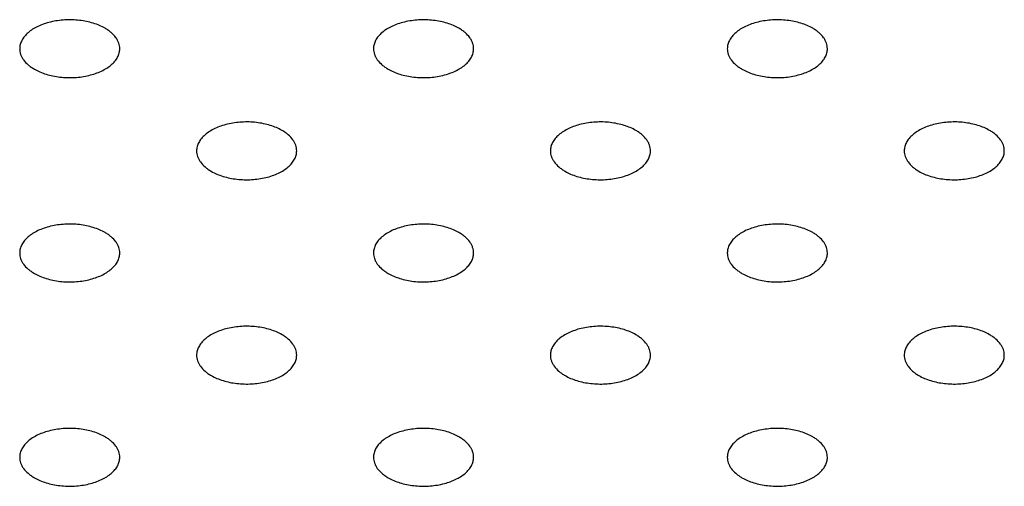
# Model space of a CAD drawing. Header units: inches. Extents: x 0 to 22, y 0 to 17.
# Tile 26 of 39: x 3.801 to 4.195, y 12.354 to 12.541. Entities that reach past the tile are written whole.
import ezdxf

# ---------------------------------------------------------------- set-up
doc = ezdxf.new("R2010")
doc.units = ezdxf.units.IN
doc.header["$LTSCALE"] = 1.21
doc.header["$MEASUREMENT"] = 0
doc.layers.get('0').update_dxf_attribs({"linetype": 'CONTINUOUS'})

msp = doc.modelspace()

# ---------------------------------------------------------------- linework, layer by layer
at = {"color": 7, "linetype": 'CONTINUOUS'}
for points, knots in [([(3.8353, 12.53713), (3.83459, 12.53754), (3.83305, 12.5383), (3.83056, 12.5392), (3.82788, 12.53988), (3.82408, 12.54048), (3.81923, 12.54062), (3.81447, 12.53995), (3.81091, 12.53892), (3.8085, 12.53795), (3.80637, 12.53679), (3.80454, 12.53546), (3.80307, 12.53398), (3.80198, 12.53238), (3.80131, 12.5307), (3.80116, 12.52953), (3.80116, 12.52896)], [0, 0, 0, 0, 0.06237, 0.128785, 0.198409, 0.270403, 0.417445, 0.561674, 0.630301, 0.695416, 0.756392, 0.812855, 0.864778, 0.912576, 0.957171, 1, 1, 1, 1]), ([(3.97673, 12.53713), (3.97601, 12.53754), (3.97447, 12.5383), (3.97198, 12.5392), (3.9693, 12.53988), (3.9655, 12.54048), (3.96065, 12.54062), (3.95589, 12.53995), (3.95233, 12.53892), (3.94992, 12.53795), (3.94779, 12.53679), (3.94596, 12.53546), (3.94449, 12.53398), (3.9434, 12.53238), (3.94274, 12.5307), (3.94258, 12.52953), (3.94258, 12.52896)], [0, 0, 0, 0, 0.06237, 0.128785, 0.198409, 0.270403, 0.417445, 0.561674, 0.630301, 0.695416, 0.756392, 0.812855, 0.864778, 0.912576, 0.957171, 1, 1, 1, 1]), ([(4.11815, 12.53713), (4.11743, 12.53754), (4.11589, 12.5383), (4.1134, 12.5392), (4.11072, 12.53988), (4.10692, 12.54048), (4.10207, 12.54062), (4.09731, 12.53995), (4.09375, 12.53892), (4.09135, 12.53795), (4.08921, 12.53679), (4.08738, 12.53546), (4.08591, 12.53398), (4.08483, 12.53238), (4.08416, 12.5307), (4.084, 12.52953), (4.084, 12.52896)], [0, 0, 0, 0, 0.06237, 0.128785, 0.198409, 0.270403, 0.417445, 0.561674, 0.630301, 0.695416, 0.756392, 0.812855, 0.864778, 0.912576, 0.957171, 1, 1, 1, 1]), ([(3.84116, 12.52896), (3.84116, 12.52934), (3.8411, 12.53011), (3.8408, 12.53124), (3.84032, 12.53234), (3.8394, 12.53381), (3.83813, 12.53515), (3.83661, 12.53632), (3.83575, 12.53687), (3.8353, 12.53713)], [0, 0, 0, 0, 0.108072, 0.218176, 0.332144, 0.451531, 0.710474, 0.851534, 1, 1, 1, 1]), ([(3.98258, 12.52896), (3.98258, 12.52934), (3.98252, 12.53011), (3.98222, 12.53124), (3.98174, 12.53234), (3.98082, 12.53381), (3.97955, 12.53515), (3.97803, 12.53632), (3.97718, 12.53687), (3.97673, 12.53713)], [0, 0, 0, 0, 0.108072, 0.218176, 0.332144, 0.451531, 0.710474, 0.851534, 1, 1, 1, 1]), ([(4.124, 12.52896), (4.124, 12.52934), (4.12394, 12.53011), (4.12364, 12.53124), (4.12316, 12.53234), (4.12224, 12.53381), (4.12098, 12.53515), (4.11946, 12.53632), (4.1186, 12.53687), (4.11815, 12.53713)], [0, 0, 0, 0, 0.108072, 0.218176, 0.332144, 0.451531, 0.710474, 0.851534, 1, 1, 1, 1]), ([(3.80116, 12.52896), (3.80116, 12.52858), (3.80123, 12.52782), (3.80152, 12.52668), (3.80201, 12.52558), (3.80292, 12.52411), (3.80419, 12.52278), (3.80571, 12.5216), (3.80657, 12.52106), (3.80702, 12.5208)], [0, 0, 0, 0, 0.108072, 0.218176, 0.332144, 0.451531, 0.710474, 0.851534, 1, 1, 1, 1]), ([(3.80702, 12.5208), (3.80774, 12.52038), (3.80928, 12.51962), (3.81176, 12.51872), (3.81445, 12.51804), (3.81824, 12.51744), (3.82309, 12.5173), (3.82786, 12.51797), (3.83141, 12.519), (3.83382, 12.51997), (3.83596, 12.52113), (3.83778, 12.52246), (3.83925, 12.52394), (3.84034, 12.52554), (3.84101, 12.52722), (3.84116, 12.52839), (3.84116, 12.52896)], [0, 0, 0, 0, 0.06237, 0.128785, 0.198409, 0.270403, 0.417445, 0.561674, 0.630301, 0.695416, 0.756392, 0.812855, 0.864778, 0.912576, 0.957171, 1, 1, 1, 1]), ([(3.94258, 12.52896), (3.94258, 12.52858), (3.94265, 12.52782), (3.94294, 12.52668), (3.94343, 12.52558), (3.94434, 12.52411), (3.94561, 12.52278), (3.94713, 12.5216), (3.94799, 12.52106), (3.94844, 12.5208)], [0, 0, 0, 0, 0.108072, 0.218176, 0.332144, 0.451531, 0.710474, 0.851534, 1, 1, 1, 1]), ([(3.94844, 12.5208), (3.94916, 12.52038), (3.9507, 12.51962), (3.95318, 12.51872), (3.95587, 12.51804), (3.95966, 12.51744), (3.96451, 12.5173), (3.96928, 12.51797), (3.97284, 12.519), (3.97524, 12.51997), (3.97738, 12.52113), (3.9792, 12.52246), (3.98068, 12.52394), (3.98176, 12.52554), (3.98243, 12.52722), (3.98258, 12.52839), (3.98258, 12.52896)], [0, 0, 0, 0, 0.06237, 0.128785, 0.198409, 0.270403, 0.417445, 0.561674, 0.630301, 0.695416, 0.756392, 0.812855, 0.864778, 0.912576, 0.957171, 1, 1, 1, 1]), ([(4.084, 12.52896), (4.084, 12.52858), (4.08407, 12.52782), (4.08436, 12.52668), (4.08485, 12.52558), (4.08576, 12.52411), (4.08703, 12.52278), (4.08855, 12.5216), (4.08941, 12.52106), (4.08986, 12.5208)], [0, 0, 0, 0, 0.108072, 0.218176, 0.332144, 0.451531, 0.710474, 0.851534, 1, 1, 1, 1]), ([(4.08986, 12.5208), (4.09058, 12.52038), (4.09212, 12.51962), (4.0946, 12.51872), (4.09729, 12.51804), (4.10108, 12.51744), (4.10594, 12.5173), (4.1107, 12.51797), (4.11426, 12.519), (4.11666, 12.51997), (4.1188, 12.52113), (4.12062, 12.52246), (4.1221, 12.52394), (4.12318, 12.52554), (4.12385, 12.52722), (4.124, 12.52839), (4.124, 12.52896)], [0, 0, 0, 0, 0.06237, 0.128785, 0.198409, 0.270403, 0.417445, 0.561674, 0.630301, 0.695416, 0.756392, 0.812855, 0.864778, 0.912576, 0.957171, 1, 1, 1, 1]), ([(3.90601, 12.4963), (3.9053, 12.49671), (3.90376, 12.49747), (3.90127, 12.49837), (3.89859, 12.49905), (3.89479, 12.49966), (3.88994, 12.49979), (3.88518, 12.49912), (3.88162, 12.4981), (3.87921, 12.49713), (3.87708, 12.49596), (3.87525, 12.49463), (3.87378, 12.49315), (3.87269, 12.49156), (3.87203, 12.48987), (3.87187, 12.4887), (3.87187, 12.48813)], [0, 0, 0, 0, 0.06237, 0.128785, 0.198409, 0.270403, 0.417445, 0.561674, 0.630301, 0.695416, 0.756392, 0.812855, 0.864778, 0.912576, 0.957171, 1, 1, 1, 1]), ([(4.04744, 12.4963), (4.04672, 12.49671), (4.04518, 12.49747), (4.04269, 12.49837), (4.04001, 12.49905), (4.03621, 12.49966), (4.03136, 12.49979), (4.0266, 12.49912), (4.02304, 12.4981), (4.02064, 12.49713), (4.0185, 12.49596), (4.01667, 12.49463), (4.0152, 12.49315), (4.01412, 12.49156), (4.01345, 12.48987), (4.01329, 12.4887), (4.01329, 12.48813)], [0, 0, 0, 0, 0.06237, 0.128785, 0.198409, 0.270403, 0.417445, 0.561674, 0.630301, 0.695416, 0.756392, 0.812855, 0.864778, 0.912576, 0.957171, 1, 1, 1, 1]), ([(4.18886, 12.4963), (4.18814, 12.49671), (4.1866, 12.49747), (4.18412, 12.49837), (4.18143, 12.49905), (4.17764, 12.49966), (4.17278, 12.49979), (4.16802, 12.49912), (4.16446, 12.4981), (4.16206, 12.49713), (4.15992, 12.49596), (4.1581, 12.49463), (4.15662, 12.49315), (4.15554, 12.49156), (4.15487, 12.48987), (4.15472, 12.4887), (4.15472, 12.48813)], [0, 0, 0, 0, 0.06237, 0.128785, 0.198409, 0.270403, 0.417445, 0.561674, 0.630301, 0.695416, 0.756392, 0.812855, 0.864778, 0.912576, 0.957171, 1, 1, 1, 1]), ([(3.91187, 12.48813), (3.91187, 12.48851), (3.91181, 12.48928), (3.91151, 12.49041), (3.91103, 12.49152), (3.91011, 12.49298), (3.90884, 12.49432), (3.90732, 12.49549), (3.90647, 12.49604), (3.90601, 12.4963)], [0, 0, 0, 0, 0.108072, 0.218176, 0.332144, 0.451531, 0.710474, 0.851534, 1, 1, 1, 1]), ([(4.05329, 12.48813), (4.05329, 12.48851), (4.05323, 12.48928), (4.05293, 12.49041), (4.05245, 12.49152), (4.05153, 12.49298), (4.05027, 12.49432), (4.04874, 12.49549), (4.04789, 12.49604), (4.04744, 12.4963)], [0, 0, 0, 0, 0.108072, 0.218176, 0.332144, 0.451531, 0.710474, 0.851534, 1, 1, 1, 1]), ([(4.19472, 12.48813), (4.19472, 12.48851), (4.19465, 12.48928), (4.19436, 12.49041), (4.19387, 12.49152), (4.19295, 12.49298), (4.19169, 12.49432), (4.19017, 12.49549), (4.18931, 12.49604), (4.18886, 12.4963)], [0, 0, 0, 0, 0.108072, 0.218176, 0.332144, 0.451531, 0.710474, 0.851534, 1, 1, 1, 1]), ([(3.87187, 12.48813), (3.87187, 12.48775), (3.87194, 12.48699), (3.87223, 12.48586), (3.87272, 12.48475), (3.87363, 12.48328), (3.8749, 12.48195), (3.87642, 12.48077), (3.87728, 12.48023), (3.87773, 12.47997)], [0, 0, 0, 0, 0.108072, 0.218176, 0.332144, 0.451531, 0.710474, 0.851534, 1, 1, 1, 1]), ([(3.87773, 12.47997), (3.87845, 12.47955), (3.87999, 12.47879), (3.88247, 12.47789), (3.88516, 12.47721), (3.88895, 12.47661), (3.8938, 12.47648), (3.89857, 12.47715), (3.90212, 12.47817), (3.90453, 12.47914), (3.90667, 12.4803), (3.90849, 12.48164), (3.90996, 12.48311), (3.91105, 12.48471), (3.91172, 12.4864), (3.91187, 12.48756), (3.91187, 12.48813)], [0, 0, 0, 0, 0.06237, 0.128785, 0.198409, 0.270403, 0.417445, 0.561674, 0.630301, 0.695416, 0.756392, 0.812855, 0.864778, 0.912576, 0.957171, 1, 1, 1, 1]), ([(4.01329, 12.48813), (4.01329, 12.48775), (4.01336, 12.48699), (4.01365, 12.48586), (4.01414, 12.48475), (4.01505, 12.48328), (4.01632, 12.48195), (4.01784, 12.48077), (4.0187, 12.48023), (4.01915, 12.47997)], [0, 0, 0, 0, 0.108072, 0.218176, 0.332144, 0.451531, 0.710474, 0.851534, 1, 1, 1, 1]), ([(4.01915, 12.47997), (4.01987, 12.47955), (4.02141, 12.47879), (4.02389, 12.47789), (4.02658, 12.47721), (4.03037, 12.47661), (4.03523, 12.47648), (4.03999, 12.47715), (4.04355, 12.47817), (4.04595, 12.47914), (4.04809, 12.4803), (4.04991, 12.48164), (4.05139, 12.48311), (4.05247, 12.48471), (4.05314, 12.4864), (4.05329, 12.48756), (4.05329, 12.48813)], [0, 0, 0, 0, 0.06237, 0.128785, 0.198409, 0.270403, 0.417445, 0.561674, 0.630301, 0.695416, 0.756392, 0.812855, 0.864778, 0.912576, 0.957171, 1, 1, 1, 1]), ([(4.15472, 12.48813), (4.15472, 12.48775), (4.15478, 12.48699), (4.15507, 12.48586), (4.15556, 12.48475), (4.15648, 12.48328), (4.15774, 12.48195), (4.15926, 12.48077), (4.16012, 12.48023), (4.16057, 12.47997)], [0, 0, 0, 0, 0.108072, 0.218176, 0.332144, 0.451531, 0.710474, 0.851534, 1, 1, 1, 1]), ([(4.16057, 12.47997), (4.16129, 12.47955), (4.16283, 12.47879), (4.16532, 12.47789), (4.168, 12.47721), (4.17179, 12.47661), (4.17665, 12.47648), (4.18141, 12.47715), (4.18497, 12.47817), (4.18737, 12.47914), (4.18951, 12.4803), (4.19134, 12.48164), (4.19281, 12.48311), (4.19389, 12.48471), (4.19456, 12.4864), (4.19472, 12.48756), (4.19472, 12.48813)], [0, 0, 0, 0, 0.06237, 0.128785, 0.198409, 0.270403, 0.417445, 0.561674, 0.630301, 0.695416, 0.756392, 0.812855, 0.864778, 0.912576, 0.957171, 1, 1, 1, 1]), ([(3.8353, 12.45547), (3.83459, 12.45589), (3.83305, 12.45664), (3.83056, 12.45755), (3.82788, 12.45823), (3.82408, 12.45883), (3.81923, 12.45896), (3.81447, 12.45829), (3.81091, 12.45727), (3.8085, 12.4563), (3.80637, 12.45514), (3.80454, 12.4538), (3.80307, 12.45233), (3.80198, 12.45073), (3.80131, 12.44904), (3.80116, 12.44788), (3.80116, 12.44731)], [0, 0, 0, 0, 0.06237, 0.128785, 0.198409, 0.270403, 0.417445, 0.561674, 0.630301, 0.695416, 0.756392, 0.812855, 0.864778, 0.912576, 0.957171, 1, 1, 1, 1]), ([(3.97673, 12.45547), (3.97601, 12.45589), (3.97447, 12.45664), (3.97198, 12.45755), (3.9693, 12.45823), (3.9655, 12.45883), (3.96065, 12.45896), (3.95589, 12.45829), (3.95233, 12.45727), (3.94992, 12.4563), (3.94779, 12.45514), (3.94596, 12.4538), (3.94449, 12.45233), (3.9434, 12.45073), (3.94274, 12.44904), (3.94258, 12.44788), (3.94258, 12.44731)], [0, 0, 0, 0, 0.06237, 0.128785, 0.198409, 0.270403, 0.417445, 0.561674, 0.630301, 0.695416, 0.756392, 0.812855, 0.864778, 0.912576, 0.957171, 1, 1, 1, 1]), ([(4.11815, 12.45547), (4.11743, 12.45589), (4.11589, 12.45664), (4.1134, 12.45755), (4.11072, 12.45823), (4.10692, 12.45883), (4.10207, 12.45896), (4.09731, 12.45829), (4.09375, 12.45727), (4.09135, 12.4563), (4.08921, 12.45514), (4.08738, 12.4538), (4.08591, 12.45233), (4.08483, 12.45073), (4.08416, 12.44904), (4.084, 12.44788), (4.084, 12.44731)], [0, 0, 0, 0, 0.06237, 0.128785, 0.198409, 0.270403, 0.417445, 0.561674, 0.630301, 0.695416, 0.756392, 0.812855, 0.864778, 0.912576, 0.957171, 1, 1, 1, 1]), ([(3.84116, 12.44731), (3.84116, 12.44768), (3.8411, 12.44845), (3.8408, 12.44958), (3.84032, 12.45069), (3.8394, 12.45216), (3.83813, 12.45349), (3.83661, 12.45467), (3.83575, 12.45521), (3.8353, 12.45547)], [0, 0, 0, 0, 0.108072, 0.218176, 0.332144, 0.451531, 0.710474, 0.851534, 1, 1, 1, 1]), ([(3.98258, 12.44731), (3.98258, 12.44768), (3.98252, 12.44845), (3.98222, 12.44958), (3.98174, 12.45069), (3.98082, 12.45216), (3.97955, 12.45349), (3.97803, 12.45467), (3.97718, 12.45521), (3.97673, 12.45547)], [0, 0, 0, 0, 0.108072, 0.218176, 0.332144, 0.451531, 0.710474, 0.851534, 1, 1, 1, 1]), ([(4.124, 12.44731), (4.124, 12.44768), (4.12394, 12.44845), (4.12364, 12.44958), (4.12316, 12.45069), (4.12224, 12.45216), (4.12098, 12.45349), (4.11946, 12.45467), (4.1186, 12.45521), (4.11815, 12.45547)], [0, 0, 0, 0, 0.108072, 0.218176, 0.332144, 0.451531, 0.710474, 0.851534, 1, 1, 1, 1]), ([(3.80116, 12.44731), (3.80116, 12.44693), (3.80123, 12.44616), (3.80152, 12.44503), (3.80201, 12.44392), (3.80292, 12.44246), (3.80419, 12.44112), (3.80571, 12.43995), (3.80657, 12.4394), (3.80702, 12.43914)], [0, 0, 0, 0, 0.108072, 0.218176, 0.332144, 0.451531, 0.710474, 0.851534, 1, 1, 1, 1]), ([(3.80702, 12.43914), (3.80774, 12.43873), (3.80928, 12.43797), (3.81176, 12.43707), (3.81445, 12.43638), (3.81824, 12.43578), (3.82309, 12.43565), (3.82786, 12.43632), (3.83141, 12.43734), (3.83382, 12.43831), (3.83596, 12.43947), (3.83778, 12.44081), (3.83925, 12.44229), (3.84034, 12.44388), (3.84101, 12.44557), (3.84116, 12.44674), (3.84116, 12.44731)], [0, 0, 0, 0, 0.06237, 0.128785, 0.198409, 0.270403, 0.417445, 0.561674, 0.630301, 0.695416, 0.756392, 0.812855, 0.864778, 0.912576, 0.957171, 1, 1, 1, 1]), ([(3.94258, 12.44731), (3.94258, 12.44693), (3.94265, 12.44616), (3.94294, 12.44503), (3.94343, 12.44392), (3.94434, 12.44246), (3.94561, 12.44112), (3.94713, 12.43995), (3.94799, 12.4394), (3.94844, 12.43914)], [0, 0, 0, 0, 0.108072, 0.218176, 0.332144, 0.451531, 0.710474, 0.851534, 1, 1, 1, 1]), ([(3.94844, 12.43914), (3.94916, 12.43873), (3.9507, 12.43797), (3.95318, 12.43707), (3.95587, 12.43638), (3.95966, 12.43578), (3.96451, 12.43565), (3.96928, 12.43632), (3.97284, 12.43734), (3.97524, 12.43831), (3.97738, 12.43947), (3.9792, 12.44081), (3.98068, 12.44229), (3.98176, 12.44388), (3.98243, 12.44557), (3.98258, 12.44674), (3.98258, 12.44731)], [0, 0, 0, 0, 0.06237, 0.128785, 0.198409, 0.270403, 0.417445, 0.561674, 0.630301, 0.695416, 0.756392, 0.812855, 0.864778, 0.912576, 0.957171, 1, 1, 1, 1]), ([(4.084, 12.44731), (4.084, 12.44693), (4.08407, 12.44616), (4.08436, 12.44503), (4.08485, 12.44392), (4.08576, 12.44246), (4.08703, 12.44112), (4.08855, 12.43995), (4.08941, 12.4394), (4.08986, 12.43914)], [0, 0, 0, 0, 0.108072, 0.218176, 0.332144, 0.451531, 0.710474, 0.851534, 1, 1, 1, 1]), ([(4.08986, 12.43914), (4.09058, 12.43873), (4.09212, 12.43797), (4.0946, 12.43707), (4.09729, 12.43638), (4.10108, 12.43578), (4.10594, 12.43565), (4.1107, 12.43632), (4.11426, 12.43734), (4.11666, 12.43831), (4.1188, 12.43947), (4.12062, 12.44081), (4.1221, 12.44229), (4.12318, 12.44388), (4.12385, 12.44557), (4.124, 12.44674), (4.124, 12.44731)], [0, 0, 0, 0, 0.06237, 0.128785, 0.198409, 0.270403, 0.417445, 0.561674, 0.630301, 0.695416, 0.756392, 0.812855, 0.864778, 0.912576, 0.957171, 1, 1, 1, 1]), ([(3.90601, 12.41464), (3.9053, 12.41506), (3.90376, 12.41582), (3.90127, 12.41672), (3.89859, 12.4174), (3.89479, 12.418), (3.88994, 12.41813), (3.88518, 12.41747), (3.88162, 12.41644), (3.87921, 12.41547), (3.87708, 12.41431), (3.87525, 12.41298), (3.87378, 12.4115), (3.87269, 12.4099), (3.87203, 12.40822), (3.87187, 12.40705), (3.87187, 12.40648)], [0, 0, 0, 0, 0.06237, 0.128785, 0.198409, 0.270403, 0.417445, 0.561674, 0.630301, 0.695416, 0.756392, 0.812855, 0.864778, 0.912576, 0.957171, 1, 1, 1, 1]), ([(4.04744, 12.41464), (4.04672, 12.41506), (4.04518, 12.41582), (4.04269, 12.41672), (4.04001, 12.4174), (4.03621, 12.418), (4.03136, 12.41813), (4.0266, 12.41747), (4.02304, 12.41644), (4.02064, 12.41547), (4.0185, 12.41431), (4.01667, 12.41298), (4.0152, 12.4115), (4.01412, 12.4099), (4.01345, 12.40822), (4.01329, 12.40705), (4.01329, 12.40648)], [0, 0, 0, 0, 0.06237, 0.128785, 0.198409, 0.270403, 0.417445, 0.561674, 0.630301, 0.695416, 0.756392, 0.812855, 0.864778, 0.912576, 0.957171, 1, 1, 1, 1]), ([(4.18886, 12.41464), (4.18814, 12.41506), (4.1866, 12.41582), (4.18412, 12.41672), (4.18143, 12.4174), (4.17764, 12.418), (4.17278, 12.41813), (4.16802, 12.41747), (4.16446, 12.41644), (4.16206, 12.41547), (4.15992, 12.41431), (4.1581, 12.41298), (4.15662, 12.4115), (4.15554, 12.4099), (4.15487, 12.40822), (4.15472, 12.40705), (4.15472, 12.40648)], [0, 0, 0, 0, 0.06237, 0.128785, 0.198409, 0.270403, 0.417445, 0.561674, 0.630301, 0.695416, 0.756392, 0.812855, 0.864778, 0.912576, 0.957171, 1, 1, 1, 1]), ([(3.91187, 12.40648), (3.91187, 12.40686), (3.91181, 12.40762), (3.91151, 12.40875), (3.91103, 12.40986), (3.91011, 12.41133), (3.90884, 12.41266), (3.90732, 12.41384), (3.90647, 12.41438), (3.90601, 12.41464)], [0, 0, 0, 0, 0.108072, 0.218176, 0.332144, 0.451531, 0.710474, 0.851534, 1, 1, 1, 1]), ([(4.05329, 12.40648), (4.05329, 12.40686), (4.05323, 12.40762), (4.05293, 12.40875), (4.05245, 12.40986), (4.05153, 12.41133), (4.05027, 12.41266), (4.04874, 12.41384), (4.04789, 12.41438), (4.04744, 12.41464)], [0, 0, 0, 0, 0.108072, 0.218176, 0.332144, 0.451531, 0.710474, 0.851534, 1, 1, 1, 1]), ([(4.19472, 12.40648), (4.19472, 12.40686), (4.19465, 12.40762), (4.19436, 12.40875), (4.19387, 12.40986), (4.19295, 12.41133), (4.19169, 12.41266), (4.19017, 12.41384), (4.18931, 12.41438), (4.18886, 12.41464)], [0, 0, 0, 0, 0.108072, 0.218176, 0.332144, 0.451531, 0.710474, 0.851534, 1, 1, 1, 1]), ([(3.87187, 12.40648), (3.87187, 12.4061), (3.87194, 12.40533), (3.87223, 12.4042), (3.87272, 12.4031), (3.87363, 12.40163), (3.8749, 12.40029), (3.87642, 12.39912), (3.87728, 12.39857), (3.87773, 12.39831)], [0, 0, 0, 0, 0.108072, 0.218176, 0.332144, 0.451531, 0.710474, 0.851534, 1, 1, 1, 1]), ([(3.87773, 12.39831), (3.87845, 12.3979), (3.87999, 12.39714), (3.88247, 12.39624), (3.88516, 12.39556), (3.88895, 12.39496), (3.8938, 12.39482), (3.89857, 12.39549), (3.90212, 12.39652), (3.90453, 12.39748), (3.90667, 12.39865), (3.90849, 12.39998), (3.90996, 12.40146), (3.91105, 12.40306), (3.91172, 12.40474), (3.91187, 12.40591), (3.91187, 12.40648)], [0, 0, 0, 0, 0.06237, 0.128785, 0.198409, 0.270403, 0.417445, 0.561674, 0.630301, 0.695416, 0.756392, 0.812855, 0.864778, 0.912576, 0.957171, 1, 1, 1, 1]), ([(4.01329, 12.40648), (4.01329, 12.4061), (4.01336, 12.40533), (4.01365, 12.4042), (4.01414, 12.4031), (4.01505, 12.40163), (4.01632, 12.40029), (4.01784, 12.39912), (4.0187, 12.39857), (4.01915, 12.39831)], [0, 0, 0, 0, 0.108072, 0.218176, 0.332144, 0.451531, 0.710474, 0.851534, 1, 1, 1, 1]), ([(4.01915, 12.39831), (4.01987, 12.3979), (4.02141, 12.39714), (4.02389, 12.39624), (4.02658, 12.39556), (4.03037, 12.39496), (4.03523, 12.39482), (4.03999, 12.39549), (4.04355, 12.39652), (4.04595, 12.39748), (4.04809, 12.39865), (4.04991, 12.39998), (4.05139, 12.40146), (4.05247, 12.40306), (4.05314, 12.40474), (4.05329, 12.40591), (4.05329, 12.40648)], [0, 0, 0, 0, 0.06237, 0.128785, 0.198409, 0.270403, 0.417445, 0.561674, 0.630301, 0.695416, 0.756392, 0.812855, 0.864778, 0.912576, 0.957171, 1, 1, 1, 1]), ([(4.15472, 12.40648), (4.15472, 12.4061), (4.15478, 12.40533), (4.15507, 12.4042), (4.15556, 12.4031), (4.15648, 12.40163), (4.15774, 12.40029), (4.15926, 12.39912), (4.16012, 12.39857), (4.16057, 12.39831)], [0, 0, 0, 0, 0.108072, 0.218176, 0.332144, 0.451531, 0.710474, 0.851534, 1, 1, 1, 1]), ([(4.16057, 12.39831), (4.16129, 12.3979), (4.16283, 12.39714), (4.16532, 12.39624), (4.168, 12.39556), (4.17179, 12.39496), (4.17665, 12.39482), (4.18141, 12.39549), (4.18497, 12.39652), (4.18737, 12.39748), (4.18951, 12.39865), (4.19134, 12.39998), (4.19281, 12.40146), (4.19389, 12.40306), (4.19456, 12.40474), (4.19472, 12.40591), (4.19472, 12.40648)], [0, 0, 0, 0, 0.06237, 0.128785, 0.198409, 0.270403, 0.417445, 0.561674, 0.630301, 0.695416, 0.756392, 0.812855, 0.864778, 0.912576, 0.957171, 1, 1, 1, 1]), ([(3.8353, 12.37382), (3.83459, 12.37423), (3.83305, 12.37499), (3.83056, 12.37589), (3.82788, 12.37657), (3.82408, 12.37717), (3.81923, 12.37731), (3.81447, 12.37664), (3.81091, 12.37561), (3.8085, 12.37464), (3.80637, 12.37348), (3.80454, 12.37215), (3.80307, 12.37067), (3.80198, 12.36907), (3.80131, 12.36739), (3.80116, 12.36622), (3.80116, 12.36565)], [0, 0, 0, 0, 0.06237, 0.128785, 0.198409, 0.270403, 0.417445, 0.561674, 0.630301, 0.695416, 0.756392, 0.812855, 0.864778, 0.912576, 0.957171, 1, 1, 1, 1]), ([(3.84116, 12.36565), (3.84116, 12.36603), (3.8411, 12.3668), (3.8408, 12.36793), (3.84032, 12.36903), (3.8394, 12.3705), (3.83813, 12.37184), (3.83661, 12.37301), (3.83575, 12.37356), (3.8353, 12.37382)], [0, 0, 0, 0, 0.108072, 0.218176, 0.332144, 0.451531, 0.710474, 0.851534, 1, 1, 1, 1]), ([(3.97673, 12.37382), (3.97601, 12.37423), (3.97447, 12.37499), (3.97198, 12.37589), (3.9693, 12.37657), (3.9655, 12.37717), (3.96065, 12.37731), (3.95589, 12.37664), (3.95233, 12.37561), (3.94992, 12.37464), (3.94779, 12.37348), (3.94596, 12.37215), (3.94449, 12.37067), (3.9434, 12.36907), (3.94274, 12.36739), (3.94258, 12.36622), (3.94258, 12.36565)], [0, 0, 0, 0, 0.06237, 0.128785, 0.198409, 0.270403, 0.417445, 0.561674, 0.630301, 0.695416, 0.756392, 0.812855, 0.864778, 0.912576, 0.957171, 1, 1, 1, 1]), ([(3.98258, 12.36565), (3.98258, 12.36603), (3.98252, 12.3668), (3.98222, 12.36793), (3.98174, 12.36903), (3.98082, 12.3705), (3.97955, 12.37184), (3.97803, 12.37301), (3.97718, 12.37356), (3.97673, 12.37382)], [0, 0, 0, 0, 0.108072, 0.218176, 0.332144, 0.451531, 0.710474, 0.851534, 1, 1, 1, 1]), ([(4.11815, 12.37382), (4.11743, 12.37423), (4.11589, 12.37499), (4.1134, 12.37589), (4.11072, 12.37657), (4.10692, 12.37717), (4.10207, 12.37731), (4.09731, 12.37664), (4.09375, 12.37561), (4.09135, 12.37464), (4.08921, 12.37348), (4.08738, 12.37215), (4.08591, 12.37067), (4.08483, 12.36907), (4.08416, 12.36739), (4.084, 12.36622), (4.084, 12.36565)], [0, 0, 0, 0, 0.06237, 0.128785, 0.198409, 0.270403, 0.417445, 0.561674, 0.630301, 0.695416, 0.756392, 0.812855, 0.864778, 0.912576, 0.957171, 1, 1, 1, 1]), ([(4.124, 12.36565), (4.124, 12.36603), (4.12394, 12.3668), (4.12364, 12.36793), (4.12316, 12.36903), (4.12224, 12.3705), (4.12098, 12.37184), (4.11946, 12.37301), (4.1186, 12.37356), (4.11815, 12.37382)], [0, 0, 0, 0, 0.108072, 0.218176, 0.332144, 0.451531, 0.710474, 0.851534, 1, 1, 1, 1]), ([(3.80116, 12.36565), (3.80116, 12.36527), (3.80123, 12.36451), (3.80152, 12.36338), (3.80201, 12.36227), (3.80292, 12.3608), (3.80419, 12.35947), (3.80571, 12.35829), (3.80657, 12.35775), (3.80702, 12.35749)], [0, 0, 0, 0, 0.108072, 0.218176, 0.332144, 0.451531, 0.710474, 0.851534, 1, 1, 1, 1]), ([(3.80702, 12.35749), (3.80774, 12.35707), (3.80928, 12.35631), (3.81176, 12.35541), (3.81445, 12.35473), (3.81824, 12.35413), (3.82309, 12.35399), (3.82786, 12.35466), (3.83141, 12.35569), (3.83382, 12.35666), (3.83596, 12.35782), (3.83778, 12.35915), (3.83925, 12.36063), (3.84034, 12.36223), (3.84101, 12.36391), (3.84116, 12.36508), (3.84116, 12.36565)], [0, 0, 0, 0, 0.06237, 0.128785, 0.198409, 0.270403, 0.417445, 0.561674, 0.630301, 0.695416, 0.756392, 0.812855, 0.864778, 0.912576, 0.957171, 1, 1, 1, 1]), ([(3.94258, 12.36565), (3.94258, 12.36527), (3.94265, 12.36451), (3.94294, 12.36338), (3.94343, 12.36227), (3.94434, 12.3608), (3.94561, 12.35947), (3.94713, 12.35829), (3.94799, 12.35775), (3.94844, 12.35749)], [0, 0, 0, 0, 0.108072, 0.218176, 0.332144, 0.451531, 0.710474, 0.851534, 1, 1, 1, 1]), ([(3.94844, 12.35749), (3.94916, 12.35707), (3.9507, 12.35631), (3.95318, 12.35541), (3.95587, 12.35473), (3.95966, 12.35413), (3.96451, 12.35399), (3.96928, 12.35466), (3.97284, 12.35569), (3.97524, 12.35666), (3.97738, 12.35782), (3.9792, 12.35915), (3.98068, 12.36063), (3.98176, 12.36223), (3.98243, 12.36391), (3.98258, 12.36508), (3.98258, 12.36565)], [0, 0, 0, 0, 0.06237, 0.128785, 0.198409, 0.270403, 0.417445, 0.561674, 0.630301, 0.695416, 0.756392, 0.812855, 0.864778, 0.912576, 0.957171, 1, 1, 1, 1]), ([(4.084, 12.36565), (4.084, 12.36527), (4.08407, 12.36451), (4.08436, 12.36338), (4.08485, 12.36227), (4.08576, 12.3608), (4.08703, 12.35947), (4.08855, 12.35829), (4.08941, 12.35775), (4.08986, 12.35749)], [0, 0, 0, 0, 0.108072, 0.218176, 0.332144, 0.451531, 0.710474, 0.851534, 1, 1, 1, 1]), ([(4.08986, 12.35749), (4.09058, 12.35707), (4.09212, 12.35631), (4.0946, 12.35541), (4.09729, 12.35473), (4.10108, 12.35413), (4.10594, 12.35399), (4.1107, 12.35466), (4.11426, 12.35569), (4.11666, 12.35666), (4.1188, 12.35782), (4.12062, 12.35915), (4.1221, 12.36063), (4.12318, 12.36223), (4.12385, 12.36391), (4.124, 12.36508), (4.124, 12.36565)], [0, 0, 0, 0, 0.06237, 0.128785, 0.198409, 0.270403, 0.417445, 0.561674, 0.630301, 0.695416, 0.756392, 0.812855, 0.864778, 0.912576, 0.957171, 1, 1, 1, 1])]:
    msp.add_open_spline(points, degree=3, knots=knots, dxfattribs=at)

doc.saveas('drawing.dxf')
